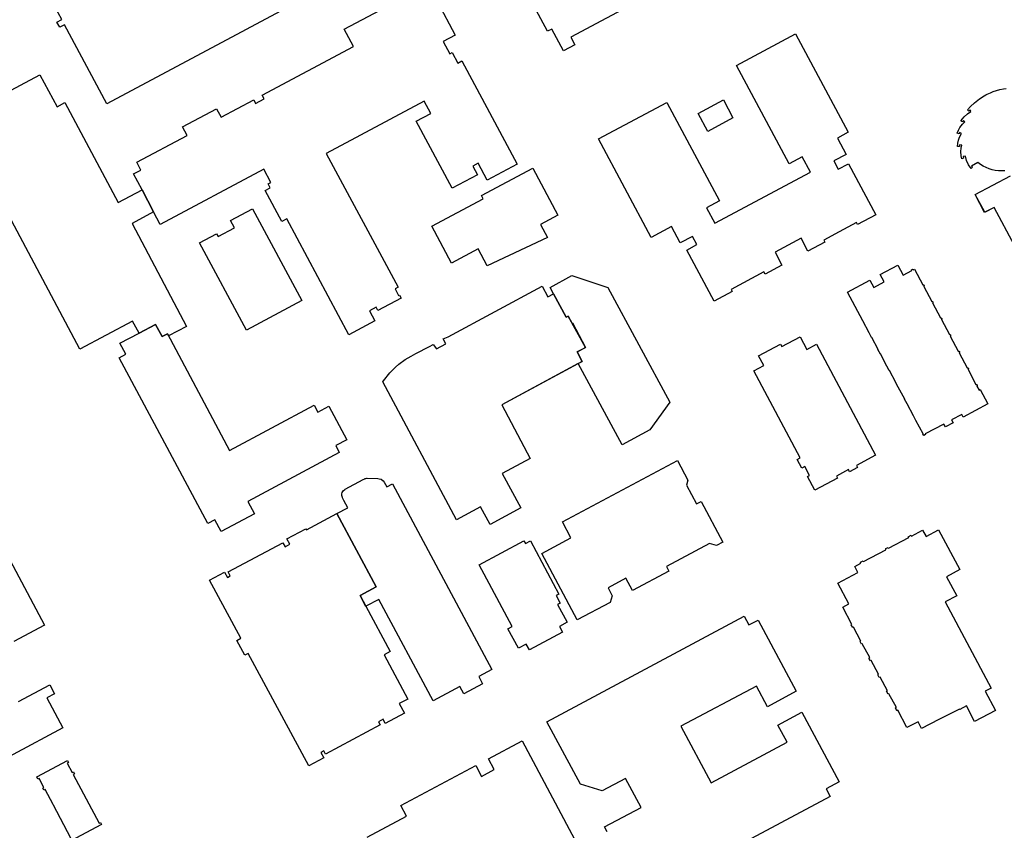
# Model space of a CAD drawing. Header units: inches. Extents: x 480978 to 483416, y 5454526 to 5457823.
# Tile 28 of 53: x 481789 to 482108, y 5456452 to 5456714. Entities that reach past the tile are written whole.
import ezdxf

# ---------------------------------------------------------------- set-up
doc = ezdxf.new("R2010")
doc.units = ezdxf.units.IN
doc.header["$MEASUREMENT"] = 0
for name, color, linetype in [('ubcv_building_records', 10, 'Continuous'), ('ubcv_buildings', 10, 'Continuous'), ('ubcv_subbuildings', 10, 'Continuous')]:
    doc.layers.add(name, color=color, linetype=linetype)

# ---------------------------------------------------------------- blocks, each defined once
blk = doc.blocks.new('ubcv_buildings_cad_ACAD_1_FMEBLOCK32')
at = {"layer": 'ubcv_building_records'}
for points in [[(35.31, 4.23), (31.34, 2.12), (32.76, -0.55), (36.05, 1.21), (44.9, -15.37), (39.02, -18.51), (38.67, -17.84), (33.07, -20.83), (28.04, -23.51), (28.4, -24.18), (22.91, -27.1), (20.69, -22.93), (12.29, -27.41), (14.51, -31.59), (9.03, -34.52), (8.67, -33.85), (-1.95, -39.52), (-1.6, -40.19), (-7.47, -43.32), (-16.32, -26.74), (-13.03, -24.99), (-14.45, -22.33), (-18.42, -24.44), (-21.26, -19.12), (-27.87, -22.65), (-44.9, 9.26), (-22.75, 21.08), (-5.73, -10.83), (-9.9, -13.05), (-7.22, -18.07), (23.78, -1.52), (21.1, 3.49), (16.81, 1.2), (-0.22, 33.1), (18.92, 43.32), (35.95, 11.42), (32.47, 9.56)], [(-1.35, 16.04), (-9.55, 11.66), (-12.67, 17.51), (-4.47, 21.89)]]:
    blk.add_lwpolyline(points, close=True, dxfattribs=at)
blk = doc.blocks.new('ubcv_buildings_cad_ACAD_1_FMEBLOCK61')
at = {"layer": 'ubcv_buildings'}
for points in [[(35.31, 4.23), (31.34, 2.12), (32.76, -0.55), (36.05, 1.21), (44.9, -15.37), (39.02, -18.51), (38.67, -17.84), (33.07, -20.83), (28.04, -23.51), (28.4, -24.18), (22.91, -27.1), (20.69, -22.93), (12.29, -27.41), (14.51, -31.59), (9.03, -34.52), (8.67, -33.85), (-1.95, -39.52), (-1.6, -40.19), (-7.47, -43.32), (-16.32, -26.74), (-13.03, -24.99), (-14.45, -22.33), (-18.42, -24.44), (-21.26, -19.12), (-27.87, -22.65), (-44.9, 9.26), (-22.75, 21.08), (-5.73, -10.83), (-9.9, -13.05), (-7.22, -18.07), (23.78, -1.52), (21.1, 3.49), (16.81, 1.2), (-0.22, 33.1), (18.92, 43.32), (35.95, 11.42), (32.47, 9.56)], [(-1.35, 16.04), (-9.55, 11.66), (-12.67, 17.51), (-4.47, 21.89)]]:
    blk.add_lwpolyline(points, close=True, dxfattribs=at)

msp = doc.modelspace()

# ---------------------------------------------------------------- linework, layer by layer
at = {"layer": 'ubcv_building_records'}
for points in [[(481906.83, 5456752.41), (481895.87, 5456746.56), (481897.15, 5456744.17), (481901.28, 5456746.38), (481907.15, 5456735.37), (481816.82, 5456687.15), (481803.15, 5456712.76), (481801.59, 5456711.93), (481800.71, 5456713.58), (481802.27, 5456714.42), (481798.72, 5456721.07), (481809.63, 5456726.9), (481811.06, 5456724.22), (481834.6, 5456736.78), (481831.8, 5456742.03), (481834.29, 5456743.36), (481836.1, 5456739.98), (481841.42, 5456742.82), (481842.41, 5456740.95), (481848.28, 5456744.08), (481846.85, 5456746.76), (481857.97, 5456752.69), (481861.5, 5456746.07), (481899.41, 5456766.3)], [(481836.48, 5456612.67), (481834.76, 5456611.74), (481832.68, 5456615.63), (481827.29, 5456612.85), (481825.18, 5456616.75), (481808.14, 5456607.65), (481768.34, 5456682.22), (481795.19, 5456696.55), (481800.72, 5456686.2), (481803.25, 5456687.55), (481820.55, 5456655.13), (481828.27, 5456659.27), (481832.01, 5456652.11), (481825.09, 5456648.39), (481825.11, 5456648.33), (481825.1, 5456648.33), (481842.64, 5456615.04), (481836.86, 5456611.96)], [(481938.29, 5456657.41), (481954.92, 5456666.28), (481963.03, 5456651.08), (481957.37, 5456648.06), (481959.66, 5456643.78), (481940.12, 5456634.65), (481937.19, 5456640.14), (481928.54, 5456635.53), (481922.15, 5456647.5), (481938.83, 5456656.4)], [(481864.1, 5456653.13), (481880.09, 5456623.4), (481862.1, 5456613.76), (481846.88, 5456642.08), (481852.43, 5456645.06), (481852.92, 5456644.13), (481858.22, 5456646.96), (481856.97, 5456649.3)], [(482081.25, 5456628.52), (482081.28, 5456628.53), (482081.3, 5456628.53), (482081.33, 5456628.54), (482081.36, 5456628.54), (482081.38, 5456628.53), (482081.41, 5456628.53), (482081.44, 5456628.52), (482081.46, 5456628.51), (482081.49, 5456628.5), (482081.51, 5456628.49), (482081.53, 5456628.47), (482081.55, 5456628.45), (482081.57, 5456628.44), (482081.59, 5456628.42), (482081.6, 5456628.39), (482081.62, 5456628.37), (482081.63, 5456628.35), (482081.64, 5456628.32), (482081.65, 5456628.3), (482081.65, 5456628.27), (482081.65, 5456628.24), (482081.65, 5456628.22), (482081.65, 5456628.19), (482081.65, 5456628.16), (482081.64, 5456628.14), (482081.63, 5456628.11), (482081.62, 5456628.09), (482081.61, 5456628.06), (482081.59, 5456628.04), (482081.58, 5456628.02), (482081.56, 5456628), (482081.54, 5456627.98), (482084.13, 5456623.13), (482084.16, 5456623.14), (482084.18, 5456623.14), (482084.21, 5456623.14), (482084.23, 5456623.14), (482084.26, 5456623.14), (482084.29, 5456623.14), (482084.31, 5456623.13), (482084.34, 5456623.12), (482084.36, 5456623.11), (482084.38, 5456623.1), (482084.41, 5456623.08), (482084.43, 5456623.07), (482084.44, 5456623.05), (482084.46, 5456623.03), (482084.48, 5456623.01), (482084.49, 5456622.99), (482084.5, 5456622.96), (482084.51, 5456622.94), (482084.52, 5456622.91), (482084.52, 5456622.89), (482084.53, 5456622.86), (482084.53, 5456622.83), (482084.52, 5456622.81), (482084.52, 5456622.78), (482084.51, 5456622.75), (482084.5, 5456622.73), (482084.49, 5456622.71), (482084.48, 5456622.68), (482084.46, 5456622.66), (482084.45, 5456622.64), (482084.43, 5456622.62), (482084.41, 5456622.61), (482087, 5456617.75), (482087.03, 5456617.75), (482087.05, 5456617.76), (482087.08, 5456617.76), (482087.11, 5456617.76), (482087.13, 5456617.76), (482087.16, 5456617.76), (482087.18, 5456617.75), (482087.21, 5456617.74), (482087.23, 5456617.73), (482087.26, 5456617.72), (482087.28, 5456617.7), (482087.3, 5456617.69), (482087.32, 5456617.67), (482087.33, 5456617.65), (482087.35, 5456617.63), (482087.36, 5456617.6), (482087.37, 5456617.58), (482087.38, 5456617.56), (482087.39, 5456617.53), (482087.4, 5456617.5), (482087.4, 5456617.48), (482087.4, 5456617.45), (482087.4, 5456617.42), (482087.39, 5456617.4), (482087.38, 5456617.37), (482087.38, 5456617.35), (482087.36, 5456617.32), (482087.35, 5456617.3), (482087.34, 5456617.28), (482087.32, 5456617.26), (482087.3, 5456617.24), (482087.28, 5456617.22), (482089.87, 5456612.37), (482089.9, 5456612.37), (482089.93, 5456612.38), (482089.95, 5456612.38), (482089.98, 5456612.38), (482090, 5456612.38), (482090.03, 5456612.38), (482090.06, 5456612.37), (482090.08, 5456612.36), (482090.1, 5456612.35), (482090.13, 5456612.34), (482090.15, 5456612.32), (482090.17, 5456612.3), (482090.19, 5456612.29), (482090.21, 5456612.27), (482090.22, 5456612.24), (482090.24, 5456612.22), (482090.25, 5456612.2), (482090.26, 5456612.17), (482090.26, 5456612.15), (482090.27, 5456612.12), (482090.27, 5456612.1), (482090.27, 5456612.07), (482090.27, 5456612.04), (482090.26, 5456612.02), (482090.26, 5456611.99), (482090.25, 5456611.97), (482090.24, 5456611.94), (482090.22, 5456611.92), (482090.21, 5456611.9), (482090.19, 5456611.88), (482090.17, 5456611.86), (482090.15, 5456611.84), (482092.75, 5456606.98), (482092.77, 5456606.99), (482092.8, 5456607), (482092.82, 5456607), (482092.85, 5456607), (482092.88, 5456607), (482092.9, 5456606.99), (482092.93, 5456606.99), (482092.95, 5456606.98), (482092.98, 5456606.97), (482093, 5456606.95), (482093.02, 5456606.94), (482093.04, 5456606.92), (482093.06, 5456606.9), (482093.08, 5456606.88), (482093.09, 5456606.86), (482093.11, 5456606.84), (482093.12, 5456606.82), (482093.13, 5456606.79), (482093.13, 5456606.77), (482093.14, 5456606.74), (482093.14, 5456606.71), (482093.14, 5456606.69), (482093.14, 5456606.66), (482093.14, 5456606.64), (482093.13, 5456606.61), (482093.12, 5456606.59), (482093.11, 5456606.56), (482093.1, 5456606.54), (482093.08, 5456606.52), (482093.06, 5456606.5), (482093.05, 5456606.48), (482093.03, 5456606.46), (482095.62, 5456601.6), (482095.64, 5456601.61), (482095.67, 5456601.62), (482095.7, 5456601.62), (482095.72, 5456601.62), (482095.75, 5456601.62), (482095.77, 5456601.61), (482095.8, 5456601.61), (482095.83, 5456601.6), (482095.85, 5456601.59), (482095.87, 5456601.57), (482095.89, 5456601.56), (482095.91, 5456601.54), (482095.93, 5456601.52), (482095.95, 5456601.5), (482095.97, 5456601.48), (482095.98, 5456601.46), (482095.99, 5456601.44), (482096, 5456601.41), (482096.01, 5456601.39), (482096.01, 5456601.36), (482096.01, 5456601.33), (482096.01, 5456601.31), (482096.01, 5456601.28), (482096.01, 5456601.25), (482096, 5456601.23), (482095.99, 5456601.2), (482095.98, 5456601.18), (482095.97, 5456601.16), (482095.95, 5456601.14), (482095.94, 5456601.12), (482095.92, 5456601.1), (482095.9, 5456601.08), (482098.49, 5456596.22), (482098.52, 5456596.23), (482098.54, 5456596.23), (482098.57, 5456596.24), (482098.59, 5456596.24), (482098.62, 5456596.24), (482098.65, 5456596.23), (482098.67, 5456596.22), (482098.7, 5456596.22), (482098.72, 5456596.21), (482098.74, 5456596.19), (482098.77, 5456596.18), (482098.79, 5456596.16), (482098.8, 5456596.14), (482098.82, 5456596.12), (482098.84, 5456596.1), (482098.85, 5456596.08), (482098.86, 5456596.06), (482098.87, 5456596.03), (482098.88, 5456596.01), (482098.88, 5456595.98), (482098.89, 5456595.95), (482098.89, 5456595.93), (482098.88, 5456595.9), (482098.88, 5456595.88), (482098.87, 5456595.85), (482098.87, 5456595.83), (482098.85, 5456595.8), (482098.84, 5456595.78), (482098.83, 5456595.76), (482098.81, 5456595.74), (482098.79, 5456595.72), (482098.77, 5456595.7), (482099.5, 5456594.34), (482099.84, 5456594.53), (482102.29, 5456589.93), (482094.31, 5456585.67), (482093.86, 5456586.5), (482090.56, 5456584.74), (482091.07, 5456583.77), (482088.56, 5456582.44), (482088.05, 5456583.4), (482082.05, 5456580.2), (482082.17, 5456579.99), (482081.6, 5456579.68), (482081.3, 5456580.25), (482081.34, 5456580.27), (482079.05, 5456584.56), (482079.01, 5456584.54), (482078.22, 5456586.01), (482078.27, 5456586.04), (482076.18, 5456589.95), (482076.14, 5456589.92), (482075.35, 5456591.4), (482075.39, 5456591.42), (482073.31, 5456595.33), (482073.26, 5456595.3), (482072.48, 5456596.78), (482072.52, 5456596.8), (482070.44, 5456600.71), (482070.39, 5456600.69), (482069.61, 5456602.16), (482069.65, 5456602.18), (482067.56, 5456606.09), (482067.52, 5456606.07), (482066.73, 5456607.54), (482066.78, 5456607.56), (482064.69, 5456611.47), (482064.65, 5456611.45), (482063.86, 5456612.92), (482063.91, 5456612.94), (482061.82, 5456616.85), (482061.78, 5456616.83), (482056.82, 5456626.11), (482064.12, 5456630.01), (482065.39, 5456627.63), (482068.74, 5456629.42), (482067.47, 5456631.8), (482073.15, 5456634.83), (482074.84, 5456631.67), (482077.65, 5456633.16), (482077.56, 5456633.33), (482077.95, 5456633.54), (482078.1, 5456633.34), (482078.55, 5456633.59)], [(481999.26, 5456590.48), (481992.8, 5456581.48), (481983.84, 5456576.69), (481969.58, 5456602.99), (481970.9, 5456603.7), (481969.28, 5456606.74), (481972.01, 5456608.2), (481966.35, 5456618.39), (481965.65, 5456618.01), (481961.62, 5456625.55), (481960.5, 5456627.67), (481967.53, 5456631.49), (481979.25, 5456627.6)], [(481906.29, 5456597.03), (481906.53, 5456597.39), (481908.54, 5456599.95), (481910.43, 5456601.84), (481911.5, 5456602.75), (481913.56, 5456604.27), (481915.43, 5456605.37), (481916.97, 5456606.2), (481921.39, 5456608.55), (481922.62, 5456609.21), (481923.72, 5456607.79), (481926.72, 5456609.39), (481925.88, 5456610.96), (481927.45, 5456611.62), (481957.91, 5456628.05), (481959.77, 5456624.56), (481961.62, 5456625.55), (481965.65, 5456618.01), (481966.35, 5456618.39), (481967.55, 5456616.14), (481967.73, 5456616.23), (481972.01, 5456608.2), (481970.74, 5456607.52), (481969.28, 5456606.74), (481970.9, 5456603.7), (481944.89, 5456589.58), (481953.98, 5456572.22), (481945.01, 5456567.4), (481951.03, 5456556.2), (481941.02, 5456550.85), (481937.99, 5456556.54), (481930.2, 5456552.33)], [(481862.52, 5456558.3), (481864.69, 5456554.27), (481853.95, 5456548.53), (481851.9, 5456552.37), (481849.59, 5456551.14), (481820.91, 5456604.87), (481822.99, 5456605.98), (481821.09, 5456609.54), (481827.29, 5456612.85), (481832.68, 5456615.63), (481834.76, 5456611.74), (481836.49, 5456612.67), (481856.59, 5456574.81), (481884, 5456589.55), (481885.22, 5456587.27), (481888.79, 5456589.17), (481894.59, 5456578.31), (481891.03, 5456576.41), (481892.2, 5456574.21)], [(482065.9, 5456573.26), (482059.73, 5456569.97), (482060.08, 5456569.31), (482057.55, 5456567.95), (482057.19, 5456568.62), (482053.29, 5456566.53), (482053.64, 5456565.87), (482046.27, 5456561.94), (482043.91, 5456566.36), (482044.57, 5456566.71), (482043.03, 5456569.61), (482042.04, 5456569.08), (482040.52, 5456571.91), (482041.52, 5456572.44), (482026.48, 5456600.62), (482029.74, 5456602.36), (482028.05, 5456605.53), (482035.13, 5456609.31), (482035.55, 5456608.51), (482041.48, 5456611.68), (482043.67, 5456607.57), (482046.86, 5456609.28)], [(481985.08, 5456533.43), (481979.26, 5456530.32), (481980.62, 5456527.78), (481979.96, 5456525.61), (481969.28, 5456519.92), (481957.79, 5456541.44), (481967.23, 5456546.48), (481964.46, 5456551.69), (482001.77, 5456571.6), (482005.16, 5456565.25), (482004.67, 5456563.63), (482007.92, 5456557.54), (482009.42, 5456558.34), (482016.48, 5456545.11), (482014.38, 5456543.99), (482012.18, 5456544.65), (481998.25, 5456537.22), (481999.01, 5456535.78), (481987.19, 5456529.48)], [(481900.8, 5456524.34), (481900.79, 5456524.33), (481898.91, 5456527.85), (481904.11, 5456530.63), (481891.41, 5456554.42), (481894.92, 5456556.29), (481893.65, 5456558.66), (481893.67, 5456558.67), (481893.22, 5456559.51), (481893.18, 5456559.6), (481893.07, 5456559.89), (481892.99, 5456560.28), (481893.01, 5456560.82), (481893.12, 5456561.24), (481893.46, 5456561.8), (481893.96, 5456562.23), (481894.05, 5456562.28), (481899.89, 5456565.4), (481900.22, 5456565.57), (481900.33, 5456565.63), (481900.56, 5456565.72), (481900.83, 5456565.78), (481901.1, 5456565.81), (481901.23, 5456565.81), (481904.72, 5456565.7), (481905.07, 5456565.68), (481905.75, 5456565.52), (481906.43, 5456565.04), (481906.75, 5456564.6), (481907.58, 5456563.05), (481909.44, 5456564.04), (481941.56, 5456503.85), (481937.36, 5456501.61), (481938.62, 5456499.24), (481932.54, 5456495.97), (481931.27, 5456498.36), (481922.62, 5456493.69), (481905.02, 5456526.6)], [(481904.11, 5456530.63), (481898.91, 5456527.85), (481900.8, 5456524.34), (481908.64, 5456509.71), (481906.69, 5456508.67), (481914.38, 5456494.28), (481911.62, 5456492.81), (481913.27, 5456489.72), (481907.09, 5456486.42), (481906.39, 5456487.74), (481904.89, 5456486.94), (481905.41, 5456485.96), (481887.69, 5456476.47), (481887.16, 5456477.47), (481886.23, 5456476.98), (481887.15, 5456475.26), (481882.28, 5456472.66), (481862.67, 5456509.1), (481861.53, 5456508.49), (481858.97, 5456513.29), (481860.25, 5456513.98), (481850.14, 5456532.81), (481855.04, 5456535.43), (481855.96, 5456533.71), (481856.88, 5456534.2), (481856.2, 5456535.48), (481873.93, 5456544.94), (481874.61, 5456543.66), (481876.11, 5456544.46), (481875.2, 5456546.19), (481881.37, 5456549.48), (481881.56, 5456549.13), (481891.41, 5456554.42)], [(482059.18, 5456537.29), (482061.17, 5456538.35), (482061.02, 5456538.62), (482061.93, 5456539.1), (482062.03, 5456538.81), (482069.28, 5456542.68), (482069.28, 5456543.03), (482070.04, 5456543.43), (482070.19, 5456543.16), (482076.69, 5456546.63), (482076.55, 5456546.9), (482077.45, 5456547.39), (482077.6, 5456547.12), (482081.2, 5456549.04), (482082.31, 5456546.96), (482086.37, 5456549.13), (482093.25, 5456536.24), (482088.93, 5456533.94), (482092.24, 5456527.72), (482088.52, 5456525.82), (482103.46, 5456497.84), (482101.5, 5456496.8), (482104.8, 5456490.59), (482098.05, 5456486.99), (482095.44, 5456492.05), (482093.28, 5456490.89), (482093.19, 5456491.07), (482086.48, 5456487.71), (482080.85, 5456484.71), (482079.7, 5456486.88), (482076.13, 5456485.06), (482073.14, 5456490.66), (482072.87, 5456490.52), (482072.39, 5456491.42), (482072.68, 5456491.57), (482070.27, 5456496.04), (482070, 5456495.9), (482069.52, 5456496.8), (482069.79, 5456496.94), (482067.4, 5456501.42), (482067.13, 5456501.28), (482066.65, 5456502.18), (482066.92, 5456502.33), (482064.53, 5456506.8), (482064.26, 5456506.66), (482063.78, 5456507.56), (482064.05, 5456507.71), (482061.66, 5456512.19), (482061.39, 5456512.04), (482060.91, 5456512.93), (482061.17, 5456513.09), (482058.78, 5456517.57), (482058.57, 5456517.45), (482058.08, 5456518.35), (482058.3, 5456518.47), (482055.31, 5456524.07), (482057.3, 5456525.13), (482053.72, 5456531.82), (482060.24, 5456535.3)], [(481952, 5456545.54), (481952.47, 5456544.65), (481954.13, 5456545.54), (481963.36, 5456528.26), (481962.5, 5456527.8), (481963.77, 5456525.41), (481962.91, 5456524.94), (481965.99, 5456519.17), (481963.49, 5456517.83), (481964.51, 5456515.92), (481953.78, 5456510.19), (481952.75, 5456512.12), (481950.2, 5456510.76), (481946.85, 5456517.02), (481948.23, 5456517.76), (481937.5, 5456537.8)], [(481804.1, 5456474.38), (481804.46, 5456473.7), (481804.06, 5456473.49), (481805.63, 5456470.53), (481806.04, 5456470.75), (481806.4, 5456470.07), (481805.99, 5456469.86), (481814.39, 5456454.13), (481814.79, 5456454.34), (481815.15, 5456453.67), (481805.2, 5456448.36), (481804.84, 5456449.03), (481805.25, 5456449.25), (481799.58, 5456459.87), (481799.43, 5456460.14), (481796.85, 5456464.98), (481796.45, 5456464.76), (481796.09, 5456465.44), (481796.49, 5456465.65), (481794.91, 5456468.61), (481794.51, 5456468.39), (481794.15, 5456469.07)]]:
    msp.add_lwpolyline(points, close=True, dxfattribs=at)
for points in [[(482013.49, 5456733.46), (481967.16, 5456708.72), (481968.48, 5456706.24), (481964.79, 5456704.28), (481961.01, 5456711.36), (481959.63, 5456710.62), (481953.12, 5456722.79)], [(481924.01, 5456720.21), (481929.77, 5456709.41), (481925.83, 5456707.31), (481927.97, 5456703.3), (481928.75, 5456703.71), (481930.55, 5456700.35), (481931.92, 5456701.08), (481949.8, 5456667.57), (481940.1, 5456662.39), (481937.17, 5456667.88), (481935.42, 5456666.95), (481936.93, 5456664.13), (481928.75, 5456659.76), (481917.14, 5456681.52), (481921.8, 5456684.01), (481919.67, 5456687.98), (481887.92, 5456671.04), (481911.24, 5456627.73), (481910.28, 5456627.21), (481910.3, 5456627.17), (481910.25, 5456627.15), (481911.38, 5456625.04), (481911.65, 5456625.18), (481912.2, 5456624.15), (481904.71, 5456620.16), (481904.14, 5456621.23), (481901.99, 5456620.08), (481903.75, 5456616.79), (481895.23, 5456612.25), (481875.15, 5456649.87), (481873.56, 5456649.02), (481868.18, 5456659.1), (481869.77, 5456659.95), (481869.12, 5456661.16), (481870.02, 5456661.64), (481867.72, 5456665.95), (481834.17, 5456648.05), (481832.01, 5456652.11), (481828.27, 5456659.27), (481825.53, 5456664.4), (481827.91, 5456665.67), (481826.56, 5456668.2), (481842.87, 5456676.91), (481841.41, 5456679.65), (481852.43, 5456685.53), (481853.89, 5456682.79), (481864.45, 5456688.42), (481865.07, 5456687.26), (481867.83, 5456688.73), (481867.2, 5456689.89), (481896.78, 5456705.68), (481893.77, 5456711.33), (481915.28, 5456722.81)], [(482107.84, 5456665.41), (482106.8, 5456665.37), (482105.76, 5456665.42), (482104.73, 5456665.56), (482103.72, 5456665.78), (482102.73, 5456666.09), (482101.77, 5456666.47), (482100.84, 5456666.94), (482099.96, 5456667.48), (482099.12, 5456668.1), (482097.08, 5456666.98), (482097.39, 5456666.57), (482096.92, 5456666.19), (482096.09, 5456667.41), (482095.43, 5456668.82), (482095.07, 5456670.15), (482094.34, 5456670.05), (482094.47, 5456669.5), (482093.89, 5456669.34), (482093.7, 5456670.23), (482093.59, 5456671.66), (482093.67, 5456672.77), (482093.85, 5456673.71), (482093.19, 5456673.9), (482093.15, 5456673.33), (482092.55, 5456673.36), (482092.64, 5456674.34), (482092.86, 5456675.39), (482093.19, 5456676.35), (482093.78, 5456677.55), (482093.17, 5456677.89), (482093, 5456677.43), (482092.43, 5456677.62), (482092.81, 5456678.56), (482093.3, 5456679.44), (482094.09, 5456680.5), (482094.84, 5456681.28), (482094.42, 5456681.75), (482094.13, 5456681.34), (482093.62, 5456681.67), (482094.08, 5456682.3), (482094.63, 5456682.94), (482095.74, 5456683.91), (482096.85, 5456684.62), (482096.56, 5456685.21), (482096.21, 5456684.78), (482095.75, 5456685.17), (482096.67, 5456686.23), (482097.98, 5456687.5), (482099.58, 5456688.76), (482101.12, 5456689.74), (482101.63, 5456690.04), (482102.15, 5456690.3), (482102.69, 5456690.52), (482103.16, 5456690.7), (482103.62, 5456690.9), (482104.08, 5456691.1), (482106.18, 5456691.72), (482107.42, 5456691.97), (482108.22, 5456692.08)], [(482130.68, 5456604.29), (482104.37, 5456653.59), (482101.33, 5456651.98), (482098.26, 5456657.73), (482109.63, 5456663.79)], [(481775.19, 5456558.54), (481796.68, 5456518.27), (481786.77, 5456512.98)], [(481978.98, 5456451.28), (481978.12, 5456452.89), (481989.95, 5456459.2), (481984.93, 5456468.59), (481977.38, 5456464.56), (481970.31, 5456466.71), (481959.44, 5456486.92), (482023.42, 5456521.12), (482024.93, 5456518.3), (482027.93, 5456519.9), (482040.26, 5456496.8), (482030.96, 5456491.8), (482027.36, 5456498.51), (482002.87, 5456485.5), (482012.73, 5456467.13), (482037.26, 5456480.28), (482034.26, 5456485.88), (482042.08, 5456490.07), (482054.14, 5456467.48), (482049.91, 5456465.22), (482051.23, 5456462.75), (482001.7, 5456436.32)], [(481788.28, 5456493.48), (481798.38, 5456498.87), (481799.92, 5456495.97), (481797.42, 5456494.64), (481802.61, 5456484.92), (481754.22, 5456459.09)], [(481901.2, 5456449.52), (481914.01, 5456456.36), (481912.18, 5456459.8), (481936.44, 5456472.75), (481938.31, 5456469.25), (481942.36, 5456471.42), (481940.5, 5456474.92), (481951.41, 5456480.74), (481970.22, 5456445.5)]]:
    msp.add_lwpolyline(points, dxfattribs=at)
at = {"layer": 'ubcv_buildings'}
for points in [[(481907.15, 5456735.37), (481816.82, 5456687.15), (481803.15, 5456712.76), (481801.59, 5456711.93), (481800.71, 5456713.58), (481802.27, 5456714.42)], [(482013.49, 5456733.46), (481967.16, 5456708.72), (481968.48, 5456706.24), (481964.79, 5456704.28), (481961.01, 5456711.36), (481959.63, 5456710.62), (481953.12, 5456722.79)], [(481924.01, 5456720.21), (481929.77, 5456709.41), (481925.83, 5456707.31), (481927.97, 5456703.3), (481928.75, 5456703.71), (481930.55, 5456700.35), (481931.92, 5456701.08), (481949.8, 5456667.57), (481940.1, 5456662.39), (481937.17, 5456667.88), (481935.42, 5456666.95), (481936.93, 5456664.13), (481928.75, 5456659.76), (481917.14, 5456681.52), (481921.8, 5456684.01), (481919.67, 5456687.98), (481887.92, 5456671.04), (481911.24, 5456627.73), (481910.28, 5456627.21), (481910.3, 5456627.17), (481910.25, 5456627.15), (481911.38, 5456625.04), (481911.65, 5456625.18), (481912.2, 5456624.15), (481904.71, 5456620.16), (481904.14, 5456621.23), (481901.99, 5456620.08), (481903.75, 5456616.79), (481895.23, 5456612.25), (481875.15, 5456649.87), (481873.56, 5456649.02), (481868.18, 5456659.1), (481869.77, 5456659.95), (481869.12, 5456661.16), (481870.02, 5456661.64), (481867.72, 5456665.95), (481834.17, 5456648.05), (481832.01, 5456652.11), (481828.27, 5456659.27), (481825.53, 5456664.4), (481827.91, 5456665.67), (481826.56, 5456668.2), (481842.87, 5456676.91), (481841.41, 5456679.65), (481852.43, 5456685.53), (481853.89, 5456682.79), (481864.45, 5456688.42), (481865.07, 5456687.26), (481867.83, 5456688.73), (481867.2, 5456689.89), (481896.78, 5456705.68), (481893.77, 5456711.33), (481915.28, 5456722.81)], [(482107.84, 5456665.41), (482106.8, 5456665.37), (482105.76, 5456665.42), (482104.73, 5456665.56), (482103.72, 5456665.78), (482102.73, 5456666.09), (482101.77, 5456666.47), (482100.84, 5456666.94), (482099.96, 5456667.48), (482099.12, 5456668.1), (482097.08, 5456666.98), (482097.39, 5456666.57), (482096.92, 5456666.19), (482096.09, 5456667.41), (482095.43, 5456668.82), (482095.07, 5456670.15), (482094.34, 5456670.05), (482094.47, 5456669.5), (482093.89, 5456669.34), (482093.7, 5456670.23), (482093.59, 5456671.66), (482093.67, 5456672.77), (482093.85, 5456673.71), (482093.19, 5456673.9), (482093.15, 5456673.33), (482092.55, 5456673.36), (482092.64, 5456674.34), (482092.86, 5456675.39), (482093.19, 5456676.35), (482093.78, 5456677.55), (482093.17, 5456677.89), (482093, 5456677.43), (482092.43, 5456677.62), (482092.81, 5456678.56), (482093.3, 5456679.44), (482094.09, 5456680.5), (482094.84, 5456681.28), (482094.42, 5456681.75), (482094.13, 5456681.34), (482093.62, 5456681.67), (482094.08, 5456682.3), (482094.63, 5456682.94), (482095.74, 5456683.91), (482096.85, 5456684.62), (482096.56, 5456685.21), (482096.21, 5456684.78), (482095.75, 5456685.17), (482096.67, 5456686.23), (482097.98, 5456687.5), (482099.58, 5456688.76), (482101.12, 5456689.74), (482101.63, 5456690.04), (482102.15, 5456690.3), (482102.69, 5456690.52), (482103.16, 5456690.7), (482103.62, 5456690.9), (482104.08, 5456691.1), (482106.18, 5456691.72), (482107.42, 5456691.97), (482108.22, 5456692.08)], [(482130.68, 5456604.29), (482104.37, 5456653.59), (482101.26, 5456651.96), (482098.2, 5456657.71), (482109.63, 5456663.79)], [(481775.19, 5456558.54), (481796.68, 5456518.27), (481786.77, 5456512.98)], [(481978.98, 5456451.28), (481978.12, 5456452.89), (481989.95, 5456459.2), (481984.93, 5456468.59), (481977.38, 5456464.56), (481970.31, 5456466.71), (481959.44, 5456486.92), (482023.42, 5456521.12), (482024.93, 5456518.3), (482027.93, 5456519.9), (482040.26, 5456496.8), (482030.96, 5456491.8), (482027.36, 5456498.51), (482002.87, 5456485.5), (482012.73, 5456467.13), (482037.26, 5456480.28), (482034.26, 5456485.88), (482042.08, 5456490.07), (482054.14, 5456467.48), (482049.91, 5456465.22), (482051.23, 5456462.75), (482001.7, 5456436.32)], [(481788.28, 5456493.48), (481798.38, 5456498.87), (481799.92, 5456495.97), (481797.42, 5456494.64), (481802.61, 5456484.92), (481754.22, 5456459.09)], [(481901.2, 5456449.52), (481914.01, 5456456.36), (481912.18, 5456459.8), (481936.44, 5456472.75), (481938.31, 5456469.25), (481942.36, 5456471.42), (481940.5, 5456474.92), (481951.41, 5456480.74), (481970.22, 5456445.5)]]:
    msp.add_lwpolyline(points, dxfattribs=at)
for points in [[(481836.49, 5456612.67), (481834.76, 5456611.74), (481832.68, 5456615.63), (481827.29, 5456612.85), (481825.18, 5456616.75), (481808.14, 5456607.65), (481768.34, 5456682.22), (481795.19, 5456696.55), (481800.72, 5456686.2), (481803.25, 5456687.55), (481820.55, 5456655.13), (481828.27, 5456659.27), (481832.01, 5456652.11), (481825.09, 5456648.39), (481825.11, 5456648.33), (481825.1, 5456648.33), (481842.64, 5456615.04), (481836.87, 5456611.96)], [(481938.29, 5456657.41), (481954.92, 5456666.28), (481963.03, 5456651.08), (481957.37, 5456648.06), (481959.66, 5456643.78), (481940.12, 5456634.65), (481937.19, 5456640.14), (481928.54, 5456635.53), (481922.15, 5456647.5), (481938.83, 5456656.4)], [(481864.1, 5456653.13), (481880.09, 5456623.4), (481862.1, 5456613.76), (481846.88, 5456642.08), (481852.43, 5456645.06), (481852.92, 5456644.13), (481858.22, 5456646.96), (481856.97, 5456649.3)], [(482081.25, 5456628.52), (482081.28, 5456628.53), (482081.3, 5456628.53), (482081.33, 5456628.54), (482081.36, 5456628.54), (482081.38, 5456628.53), (482081.41, 5456628.53), (482081.44, 5456628.52), (482081.46, 5456628.51), (482081.49, 5456628.5), (482081.51, 5456628.49), (482081.53, 5456628.47), (482081.55, 5456628.45), (482081.57, 5456628.44), (482081.59, 5456628.42), (482081.6, 5456628.39), (482081.62, 5456628.37), (482081.63, 5456628.35), (482081.64, 5456628.32), (482081.65, 5456628.3), (482081.65, 5456628.27), (482081.65, 5456628.24), (482081.65, 5456628.22), (482081.65, 5456628.19), (482081.65, 5456628.16), (482081.64, 5456628.14), (482081.63, 5456628.11), (482081.62, 5456628.09), (482081.61, 5456628.06), (482081.59, 5456628.04), (482081.58, 5456628.02), (482081.56, 5456628), (482081.54, 5456627.98), (482084.13, 5456623.13), (482084.16, 5456623.14), (482084.18, 5456623.14), (482084.21, 5456623.14), (482084.23, 5456623.14), (482084.26, 5456623.14), (482084.29, 5456623.14), (482084.31, 5456623.13), (482084.34, 5456623.12), (482084.36, 5456623.11), (482084.38, 5456623.1), (482084.41, 5456623.08), (482084.43, 5456623.07), (482084.44, 5456623.05), (482084.46, 5456623.03), (482084.48, 5456623.01), (482084.49, 5456622.99), (482084.5, 5456622.96), (482084.51, 5456622.94), (482084.52, 5456622.91), (482084.52, 5456622.89), (482084.53, 5456622.86), (482084.53, 5456622.83), (482084.52, 5456622.81), (482084.52, 5456622.78), (482084.51, 5456622.75), (482084.5, 5456622.73), (482084.49, 5456622.71), (482084.48, 5456622.68), (482084.46, 5456622.66), (482084.45, 5456622.64), (482084.43, 5456622.62), (482084.41, 5456622.61), (482087, 5456617.75), (482087.03, 5456617.75), (482087.05, 5456617.76), (482087.08, 5456617.76), (482087.11, 5456617.76), (482087.13, 5456617.76), (482087.16, 5456617.76), (482087.18, 5456617.75), (482087.21, 5456617.74), (482087.23, 5456617.73), (482087.26, 5456617.72), (482087.28, 5456617.7), (482087.3, 5456617.69), (482087.32, 5456617.67), (482087.33, 5456617.65), (482087.35, 5456617.63), (482087.36, 5456617.6), (482087.37, 5456617.58), (482087.38, 5456617.56), (482087.39, 5456617.53), (482087.4, 5456617.5), (482087.4, 5456617.48), (482087.4, 5456617.45), (482087.4, 5456617.42), (482087.39, 5456617.4), (482087.38, 5456617.37), (482087.38, 5456617.35), (482087.36, 5456617.32), (482087.35, 5456617.3), (482087.34, 5456617.28), (482087.32, 5456617.26), (482087.3, 5456617.24), (482087.28, 5456617.22), (482089.87, 5456612.37), (482089.9, 5456612.37), (482089.93, 5456612.38), (482089.95, 5456612.38), (482089.98, 5456612.38), (482090, 5456612.38), (482090.03, 5456612.38), (482090.06, 5456612.37), (482090.08, 5456612.36), (482090.1, 5456612.35), (482090.13, 5456612.34), (482090.15, 5456612.32), (482090.17, 5456612.3), (482090.19, 5456612.29), (482090.21, 5456612.27), (482090.22, 5456612.24), (482090.24, 5456612.22), (482090.25, 5456612.2), (482090.26, 5456612.17), (482090.26, 5456612.15), (482090.27, 5456612.12), (482090.27, 5456612.1), (482090.27, 5456612.07), (482090.27, 5456612.04), (482090.26, 5456612.02), (482090.26, 5456611.99), (482090.25, 5456611.97), (482090.24, 5456611.94), (482090.22, 5456611.92), (482090.21, 5456611.9), (482090.19, 5456611.88), (482090.17, 5456611.86), (482090.15, 5456611.84), (482092.75, 5456606.98), (482092.77, 5456606.99), (482092.8, 5456607), (482092.82, 5456607), (482092.85, 5456607), (482092.88, 5456607), (482092.9, 5456606.99), (482092.93, 5456606.99), (482092.95, 5456606.98), (482092.98, 5456606.97), (482093, 5456606.95), (482093.02, 5456606.94), (482093.04, 5456606.92), (482093.06, 5456606.9), (482093.08, 5456606.88), (482093.09, 5456606.86), (482093.11, 5456606.84), (482093.12, 5456606.82), (482093.13, 5456606.79), (482093.13, 5456606.77), (482093.14, 5456606.74), (482093.14, 5456606.71), (482093.14, 5456606.69), (482093.14, 5456606.66), (482093.14, 5456606.64), (482093.13, 5456606.61), (482093.12, 5456606.59), (482093.11, 5456606.56), (482093.1, 5456606.54), (482093.08, 5456606.52), (482093.06, 5456606.5), (482093.05, 5456606.48), (482093.03, 5456606.46), (482095.62, 5456601.6), (482095.64, 5456601.61), (482095.67, 5456601.62), (482095.7, 5456601.62), (482095.72, 5456601.62), (482095.75, 5456601.62), (482095.77, 5456601.61), (482095.8, 5456601.61), (482095.83, 5456601.6), (482095.85, 5456601.59), (482095.87, 5456601.57), (482095.89, 5456601.56), (482095.91, 5456601.54), (482095.93, 5456601.52), (482095.95, 5456601.5), (482095.97, 5456601.48), (482095.98, 5456601.46), (482095.99, 5456601.44), (482096, 5456601.41), (482096.01, 5456601.39), (482096.01, 5456601.36), (482096.01, 5456601.33), (482096.01, 5456601.31), (482096.01, 5456601.28), (482096.01, 5456601.25), (482096, 5456601.23), (482095.99, 5456601.2), (482095.98, 5456601.18), (482095.97, 5456601.16), (482095.95, 5456601.14), (482095.94, 5456601.12), (482095.92, 5456601.1), (482095.9, 5456601.08), (482098.49, 5456596.22), (482098.52, 5456596.23), (482098.54, 5456596.23), (482098.57, 5456596.24), (482098.59, 5456596.24), (482098.62, 5456596.24), (482098.65, 5456596.23), (482098.67, 5456596.22), (482098.7, 5456596.22), (482098.72, 5456596.21), (482098.74, 5456596.19), (482098.77, 5456596.18), (482098.79, 5456596.16), (482098.8, 5456596.14), (482098.82, 5456596.12), (482098.84, 5456596.1), (482098.85, 5456596.08), (482098.86, 5456596.06), (482098.87, 5456596.03), (482098.88, 5456596.01), (482098.88, 5456595.98), (482098.89, 5456595.95), (482098.89, 5456595.93), (482098.88, 5456595.9), (482098.88, 5456595.88), (482098.87, 5456595.85), (482098.87, 5456595.83), (482098.85, 5456595.8), (482098.84, 5456595.78), (482098.83, 5456595.76), (482098.81, 5456595.74), (482098.79, 5456595.72), (482098.77, 5456595.7), (482099.5, 5456594.34), (482099.84, 5456594.53), (482102.29, 5456589.93), (482094.31, 5456585.67), (482093.86, 5456586.5), (482090.56, 5456584.74), (482091.07, 5456583.77), (482088.56, 5456582.44), (482088.05, 5456583.4), (482082.05, 5456580.2), (482082.17, 5456579.99), (482081.6, 5456579.68), (482081.3, 5456580.25), (482081.34, 5456580.27), (482079.05, 5456584.56), (482079.01, 5456584.54), (482078.22, 5456586.01), (482078.27, 5456586.04), (482076.18, 5456589.95), (482076.14, 5456589.92), (482075.35, 5456591.4), (482075.39, 5456591.42), (482073.31, 5456595.33), (482073.26, 5456595.3), (482072.48, 5456596.78), (482072.52, 5456596.8), (482070.44, 5456600.71), (482070.39, 5456600.69), (482069.61, 5456602.16), (482069.65, 5456602.18), (482067.56, 5456606.09), (482067.52, 5456606.07), (482066.73, 5456607.54), (482066.78, 5456607.56), (482064.69, 5456611.47), (482064.65, 5456611.45), (482063.86, 5456612.92), (482063.91, 5456612.94), (482061.82, 5456616.85), (482061.78, 5456616.83), (482056.82, 5456626.11), (482064.12, 5456630.01), (482065.39, 5456627.63), (482068.74, 5456629.42), (482067.47, 5456631.8), (482073.15, 5456634.83), (482074.84, 5456631.67), (482077.65, 5456633.16), (482077.56, 5456633.33), (482077.95, 5456633.54), (482078.1, 5456633.34), (482078.55, 5456633.59)], [(481906.29, 5456597.03), (481906.53, 5456597.39), (481908.54, 5456599.95), (481910.43, 5456601.84), (481911.5, 5456602.75), (481913.56, 5456604.27), (481915.43, 5456605.37), (481916.97, 5456606.2), (481921.39, 5456608.55), (481922.62, 5456609.21), (481923.72, 5456607.79), (481926.72, 5456609.39), (481925.88, 5456610.96), (481927.45, 5456611.62), (481957.91, 5456628.05), (481959.77, 5456624.56), (481961.62, 5456625.55), (481960.5, 5456627.67), (481967.53, 5456631.49), (481979.25, 5456627.6), (481999.26, 5456590.48), (481992.8, 5456581.48), (481983.84, 5456576.69), (481969.58, 5456602.98), (481944.89, 5456589.58), (481953.98, 5456572.22), (481945.01, 5456567.4), (481951.03, 5456556.2), (481941.02, 5456550.85), (481937.99, 5456556.54), (481930.2, 5456552.33)], [(481862.52, 5456558.3), (481864.69, 5456554.27), (481853.95, 5456548.53), (481851.9, 5456552.37), (481849.59, 5456551.14), (481820.91, 5456604.87), (481822.99, 5456605.98), (481821.09, 5456609.54), (481827.29, 5456612.85), (481832.68, 5456615.63), (481834.76, 5456611.74), (481836.49, 5456612.67), (481856.59, 5456574.81), (481884, 5456589.55), (481885.22, 5456587.27), (481888.79, 5456589.17), (481894.59, 5456578.31), (481891.03, 5456576.41), (481892.2, 5456574.21)], [(482065.9, 5456573.26), (482059.73, 5456569.97), (482060.08, 5456569.31), (482057.55, 5456567.95), (482057.19, 5456568.62), (482053.29, 5456566.53), (482053.64, 5456565.87), (482046.27, 5456561.94), (482043.91, 5456566.36), (482044.57, 5456566.71), (482043.03, 5456569.61), (482042.04, 5456569.08), (482040.52, 5456571.91), (482041.52, 5456572.44), (482026.48, 5456600.62), (482029.74, 5456602.36), (482028.05, 5456605.53), (482035.13, 5456609.31), (482035.55, 5456608.51), (482041.48, 5456611.68), (482043.67, 5456607.57), (482046.86, 5456609.28)], [(481985.08, 5456533.43), (481979.26, 5456530.32), (481980.62, 5456527.78), (481979.96, 5456525.61), (481969.28, 5456519.92), (481957.79, 5456541.44), (481967.23, 5456546.48), (481964.46, 5456551.69), (482001.77, 5456571.6), (482005.16, 5456565.25), (482004.67, 5456563.63), (482007.92, 5456557.54), (482009.42, 5456558.34), (482016.48, 5456545.11), (482014.38, 5456543.99), (482012.18, 5456544.65), (481998.25, 5456537.22), (481999.01, 5456535.78), (481987.19, 5456529.48)], [(481891.41, 5456554.42), (481894.92, 5456556.29), (481893.65, 5456558.66), (481893.67, 5456558.67), (481893.22, 5456559.51), (481893.18, 5456559.6), (481893.07, 5456559.89), (481892.99, 5456560.28), (481893.01, 5456560.82), (481893.12, 5456561.24), (481893.46, 5456561.8), (481893.96, 5456562.23), (481894.05, 5456562.28), (481899.89, 5456565.4), (481900.22, 5456565.57), (481900.33, 5456565.63), (481900.56, 5456565.72), (481900.83, 5456565.78), (481901.1, 5456565.81), (481901.23, 5456565.81), (481904.72, 5456565.7), (481905.07, 5456565.68), (481905.75, 5456565.52), (481906.43, 5456565.04), (481906.75, 5456564.6), (481907.58, 5456563.05), (481909.44, 5456564.04), (481941.56, 5456503.85), (481937.36, 5456501.61), (481938.62, 5456499.24), (481932.54, 5456495.97), (481931.27, 5456498.36), (481922.62, 5456493.69), (481905.02, 5456526.6), (481900.8, 5456524.34), (481908.64, 5456509.71), (481906.69, 5456508.67), (481914.38, 5456494.28), (481911.62, 5456492.81), (481913.27, 5456489.72), (481907.09, 5456486.42), (481906.39, 5456487.74), (481904.89, 5456486.94), (481905.41, 5456485.96), (481887.69, 5456476.47), (481887.16, 5456477.47), (481886.23, 5456476.98), (481887.15, 5456475.26), (481882.28, 5456472.66), (481862.67, 5456509.1), (481861.53, 5456508.49), (481858.97, 5456513.29), (481860.25, 5456513.98), (481850.14, 5456532.81), (481855.04, 5456535.43), (481855.96, 5456533.71), (481856.88, 5456534.2), (481856.2, 5456535.48), (481873.93, 5456544.94), (481874.61, 5456543.66), (481876.11, 5456544.46), (481875.2, 5456546.19), (481881.37, 5456549.48), (481881.56, 5456549.13)], [(482059.18, 5456537.29), (482061.17, 5456538.35), (482061.02, 5456538.62), (482061.93, 5456539.1), (482062.03, 5456538.81), (482069.28, 5456542.68), (482069.28, 5456543.03), (482070.04, 5456543.43), (482070.19, 5456543.16), (482076.69, 5456546.63), (482076.55, 5456546.9), (482077.45, 5456547.39), (482077.6, 5456547.12), (482081.2, 5456549.04), (482082.31, 5456546.96), (482086.37, 5456549.13), (482093.25, 5456536.24), (482088.93, 5456533.94), (482092.24, 5456527.72), (482088.52, 5456525.82), (482103.46, 5456497.84), (482101.5, 5456496.8), (482104.8, 5456490.59), (482098.05, 5456486.99), (482095.44, 5456492.05), (482093.28, 5456490.89), (482093.19, 5456491.07), (482086.48, 5456487.71), (482080.85, 5456484.71), (482079.7, 5456486.88), (482076.13, 5456485.06), (482073.14, 5456490.66), (482072.87, 5456490.52), (482072.39, 5456491.42), (482072.68, 5456491.57), (482070.27, 5456496.04), (482070, 5456495.9), (482069.52, 5456496.8), (482069.79, 5456496.94), (482067.4, 5456501.42), (482067.13, 5456501.28), (482066.65, 5456502.18), (482066.92, 5456502.33), (482064.53, 5456506.8), (482064.26, 5456506.66), (482063.78, 5456507.56), (482064.05, 5456507.71), (482061.66, 5456512.19), (482061.39, 5456512.04), (482060.91, 5456512.93), (482061.17, 5456513.09), (482058.78, 5456517.57), (482058.57, 5456517.45), (482058.08, 5456518.35), (482058.3, 5456518.47), (482055.31, 5456524.07), (482057.3, 5456525.13), (482053.72, 5456531.82), (482060.24, 5456535.3)], [(481952, 5456545.54), (481952.47, 5456544.65), (481954.13, 5456545.54), (481963.36, 5456528.26), (481962.5, 5456527.8), (481963.77, 5456525.41), (481962.91, 5456524.94), (481965.99, 5456519.17), (481963.49, 5456517.83), (481964.51, 5456515.92), (481953.78, 5456510.19), (481952.75, 5456512.12), (481950.2, 5456510.76), (481946.85, 5456517.02), (481948.23, 5456517.76), (481937.5, 5456537.8)], [(481804.1, 5456474.38), (481804.46, 5456473.7), (481804.06, 5456473.49), (481805.63, 5456470.53), (481806.04, 5456470.75), (481806.4, 5456470.07), (481805.99, 5456469.86), (481814.39, 5456454.13), (481814.79, 5456454.34), (481815.15, 5456453.67), (481805.2, 5456448.36), (481804.84, 5456449.03), (481805.25, 5456449.25), (481799.58, 5456459.87), (481799.43, 5456460.14), (481796.85, 5456464.98), (481796.45, 5456464.76), (481796.09, 5456465.44), (481796.49, 5456465.65), (481794.91, 5456468.61), (481794.51, 5456468.39), (481794.15, 5456469.07)]]:
    msp.add_lwpolyline(points, close=True, dxfattribs=at)
at = {"layer": 'ubcv_subbuildings'}
msp.add_lwpolyline([(481907.15, 5456735.37), (481816.82, 5456687.15), (481803.15, 5456712.76), (481801.59, 5456711.93), (481800.71, 5456713.58), (481802.27, 5456714.42)], dxfattribs=at)
for points in [[(481999.26, 5456590.48), (481992.8, 5456581.48), (481983.84, 5456576.69), (481969.58, 5456602.99), (481970.9, 5456603.7), (481969.28, 5456606.74), (481972.01, 5456608.2), (481966.35, 5456618.39), (481965.65, 5456618.01), (481961.62, 5456625.55), (481960.5, 5456627.67), (481967.53, 5456631.49), (481979.25, 5456627.6)], [(481906.29, 5456597.03), (481906.53, 5456597.39), (481908.54, 5456599.95), (481910.43, 5456601.84), (481911.5, 5456602.75), (481913.56, 5456604.27), (481915.43, 5456605.37), (481916.97, 5456606.2), (481921.39, 5456608.55), (481922.62, 5456609.21), (481923.72, 5456607.79), (481926.72, 5456609.39), (481925.88, 5456610.96), (481927.45, 5456611.62), (481957.91, 5456628.05), (481959.77, 5456624.56), (481961.62, 5456625.55), (481965.65, 5456618.01), (481966.35, 5456618.39), (481967.55, 5456616.14), (481967.73, 5456616.23), (481972.01, 5456608.2), (481970.74, 5456607.52), (481969.28, 5456606.74), (481970.9, 5456603.7), (481944.89, 5456589.58), (481953.98, 5456572.22), (481945.01, 5456567.4), (481951.03, 5456556.2), (481941.02, 5456550.85), (481937.99, 5456556.54), (481930.2, 5456552.33)]]:
    msp.add_lwpolyline(points, close=True, dxfattribs=at)

# ---------------------------------------------------------------- block references
at = {"layer": 'ubcv_building_records'}
msp.add_blockref('ubcv_buildings_cad_ACAD_1_FMEBLOCK32', (482021.1, 5456666.5), dxfattribs=at)
at = {"layer": 'ubcv_buildings'}
msp.add_blockref('ubcv_buildings_cad_ACAD_1_FMEBLOCK61', (482021.1, 5456666.5), dxfattribs=at)

doc.saveas('drawing.dxf')
